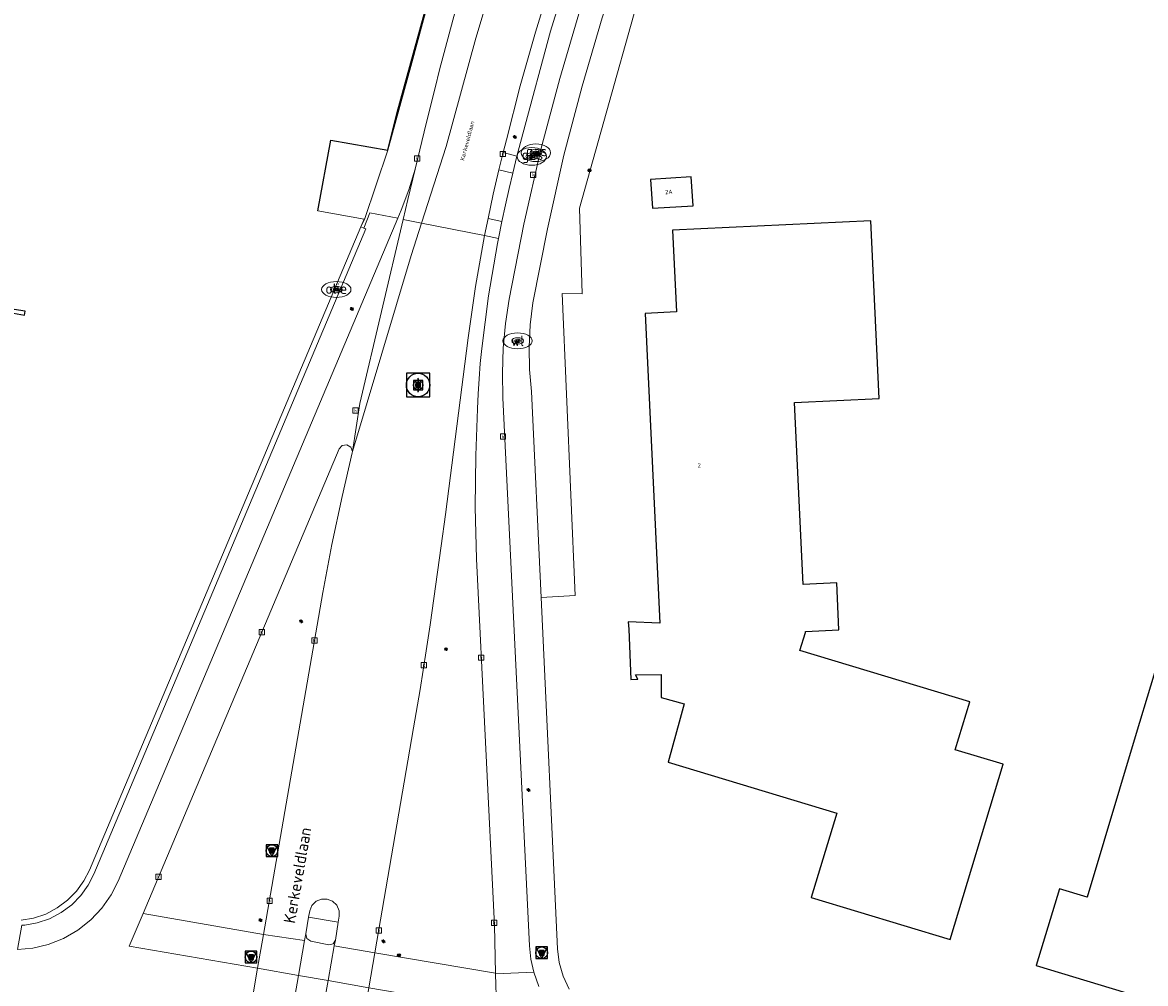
# Model space of a CAD drawing. Header units: metres. Extents: x 197147 to 199131, y 355511 to 356703.
# Tile 219 of 225: x 198740 to 198836, y 356042 to 356124. Entities that reach past the tile are written whole.
import ezdxf
from ezdxf.enums import TextEntityAlignment as Align

# ---------------------------------------------------------------- set-up
doc = ezdxf.new("R2010")
doc.units = ezdxf.units.M
for name, color, linetype, lineweight in [('B-WE-GR-BEPLANTING_CULTUUR_HEESTERS-G', 252, 'Continuous', 18), ('B-WE-KL-BRANDSTOF_PUT-S', 252, 'Continuous', 25), ('B-WE-KL-BRANDSTOF_PUT-S @ 0.05', 252, 'Continuous', 25), ('B-WE-KL-BRANDSTOF_PUT-S @ 0.1', 252, 'Continuous', 25), ('B-WE-KL-BRANDSTOF_PUT-S @ 0.2', 252, 'Continuous', 25), ('B-WE-KL-BRANDSTOF_PUT-S @ 0.5 (1)', 252, 'Continuous', 25), ('B-WE-KL-BRANDSTOF_PUT-S @ 0.5 (2)', 252, 'Continuous', 25), ('B-WE-KL-ET_LS_OV_LICHTMAST-S', 252, 'Continuous', 25), ('B-WE-KL-GAS_PUT-S', 252, 'Continuous', 25), ('B-WE-KL-GAS_PUT-S @ 0.05', 252, 'Continuous', 25), ('B-WE-KL-GAS_PUT-S @ 0.1', 252, 'Continuous', 25), ('B-WE-KL-GAS_PUT-S @ 0.2', 252, 'Continuous', 25), ('B-WE-KL-GAS_PUT-S @ 0.5 (1)', 252, 'Continuous', 25), ('B-WE-KL-GAS_PUT-S @ 0.5 (2)', 252, 'Continuous', 25), ('B-WE-KL-WATER_PUT-S', 252, 'Continuous', 25), ('B-WE-KL-WATER_PUT-S @ 0.05', 252, 'Continuous', 25), ('B-WE-KL-WATER_PUT-S @ 0.1', 252, 'Continuous', 25), ('B-WE-KL-WATER_PUT-S @ 0.2', 252, 'Continuous', 25), ('B-WE-KL-WATER_PUT-S @ 0.5 (1)', 252, 'Continuous', 25), ('B-WE-KL-WATER_PUT-S @ 0.5 (2)', 252, 'Continuous', 25), ('B-WE-OG-BEBOUWING_STRAATNAAM-T18', 252, 'Continuous', 18), ('B-WE-OG-TERREIN_ERF-G', 252, 'Continuous', 18), ('B-WE-RI-GWA_KOLK-S', 252, 'Continuous', 25), ('B-WE-RI-GWA_RIOOLPUT-S', 252, 'Continuous', 25), ('B-WE-RI-GWA_RIOOLPUT-S @ 0.05', 252, 'Continuous', 25), ('B-WE-RI-GWA_RIOOLPUT-S @ 0.1', 252, 'Continuous', 25), ('B-WE-RI-GWA_RIOOLPUT-S @ 0.2', 252, 'Continuous', 25), ('B-WE-RI-GWA_RIOOLPUT-S @ 0.5 (1)', 252, 'Continuous', 25), ('B-WE-RI-GWA_RIOOLPUT-S @ 0.5 (2)', 252, 'Continuous', 25), ('B-WE-VH-ONVERHARD-G', 252, 'Continuous', 18), ('B-WE-VH-VERHARDING_ASFALT-G', 252, 'Continuous', 18), ('B-WE-VH-VERHARDING_BETONSTRAATSTEEN-G', 252, 'Continuous', 18), ('B-WE-VH-VERHARDING_GESLOTEN-G', 253, 'Continuous', 18), ('B-WE-VH-VERHARDING_HALFVERHARDING_GRIND-G', 252, 'Continuous', 18), ('B-WE-VH-VERHARDING_OPEN-G', 252, 'Continuous', 18), ('B-WE-VH-VERHARDING_TEGEL-G', 252, 'Continuous', 18), ('X-XX-AL-ALGEMEEN-S', 7, 'Continuous', 25), ('X-XX-AL-ALGEMEEN-S @ 0.05', 7, 'Continuous', 25), ('X-XX-AL-ALGEMEEN-S @ 0.1', 7, 'Continuous', 25), ('X-XX-AL-ALGEMEEN-S @ 0.2', 7, 'Continuous', 25), ('X-XX-AL-ALGEMEEN-S @ 0.5 (1)', 7, 'Continuous', 25), ('X-XX-AL-ALGEMEEN-S @ 0.5 (2)', 7, 'Continuous', 25)]:
    doc.layers.add(name, color=color, linetype=linetype, lineweight=lineweight)
for name, color, linetype in [('B-WE-IE-MEUBILAIR_WEGMEUBILAIR-S', 252, 'Continuous'), ('B-WE-IE-MEUBILAIR_WEGMEUBILAIR-S @ 0.05', 252, 'Continuous'), ('B-WE-IE-MEUBILAIR_WEGMEUBILAIR-S @ 0.1', 252, 'Continuous'), ('B-WE-IE-MEUBILAIR_WEGMEUBILAIR-S @ 0.2', 252, 'Continuous'), ('B-WE-IE-MEUBILAIR_WEGMEUBILAIR-S @ 0.5 (1)', 252, 'Continuous'), ('B-WE-IE-MEUBILAIR_WEGMEUBILAIR-S @ 0.5 (2)', 252, 'Continuous'), ('B-WE-IE-TERREINAFSCHEIDING_KUNSTMATIG_HEKWERK-G', 252, 'IE-TERREINAFSCHEIDING-KUNSTMATIG'), ('B-WE-IE-TERREINAFSCHEIDING_KUNSTMATIG_MUUR-G', 252, 'IE-TERREINAFSCHEIDING-KUNSTMATIG-DICHT'), ('B-WE-OG-BEBOUWING-GV', 252, 'Continuous'), ('B-WE-OG-BEBOUWING_HUISNUMMER-T18', 252, 'Continuous'), ('B-WE-OG-BEBOUWING_STRAATNAAM-T35', 252, 'Continuous')]:
    doc.layers.add(name, color=color, linetype=linetype)
doc.styles.add('NLCS-ISO', font='NLCS-ISO.ttf')
doc.styles.add('NLCS-ISO-ANNOTATIEF-T18', font='NLCS-ISO.ttf', dxfattribs={"height": 1.8})
doc.styles.add('NLCS-ISO-M-T18', font='NLCS-ISO.ttf', dxfattribs={"height": 1.8})
doc.styles.add('NLCS-ISO-M200-T25', font='NLCS-ISO.ttf')
doc.linetypes.add('IE-TERREINAFSCHEIDING-KUNSTMATIG', pattern='A,4,[82,NLCS.SHX,S=0.75,R=90,X=0,Y=0],4,-2', length=10)
doc.linetypes.add('IE-TERREINAFSCHEIDING-KUNSTMATIG-DICHT', pattern='A,8,-1,[82,NLCS.SHX,S=0.75,R=90,X=0,Y=0],-1', length=10)

# ---------------------------------------------------------------- blocks, each defined once
blk = doc.blocks.new('SIE-WEG_AFVALBAK_TYPE_01')
for radius in [0.25, 0.156]:
    blk.add_circle((0, 0), radius)
blk = doc.blocks.new('*U828')
at = {"layer": 'X-XX-AL-ALGEMEEN-S @ 0.05', "xscale": 0.05, "yscale": 0.05, "zscale": 0.05}
blk.add_blockref('SIE-WEG_AFVALBAK_TYPE_01', (198772.383, 356044.53), dxfattribs=at)
at = {"layer": 'X-XX-AL-ALGEMEEN-S @ 0.1', "xscale": 0.1, "yscale": 0.1, "zscale": 0.1}
blk.add_blockref('SIE-WEG_AFVALBAK_TYPE_01', (198772.383, 356044.53), dxfattribs=at)
at = {"layer": 'X-XX-AL-ALGEMEEN-S @ 0.2', "xscale": 0.2, "yscale": 0.2, "zscale": 0.2}
blk.add_blockref('SIE-WEG_AFVALBAK_TYPE_01', (198772.383, 356044.53), dxfattribs=at)
at = {"layer": 'X-XX-AL-ALGEMEEN-S @ 0.5 (1)', "xscale": 0.5, "yscale": 0.5, "zscale": 0.5}
blk.add_blockref('SIE-WEG_AFVALBAK_TYPE_01', (198772.383, 356044.53), dxfattribs=at)
at = {"layer": 'X-XX-AL-ALGEMEEN-S @ 0.5 (2)', "xscale": 0.5, "yscale": 0.5, "zscale": 0.5}
blk.add_blockref('SIE-WEG_AFVALBAK_TYPE_01', (198772.383, 356044.53), dxfattribs=at)
blk = doc.blocks.new('*U830')
at = {"layer": 'X-XX-AL-ALGEMEEN-S @ 0.05', "xscale": 0.05, "yscale": 0.05, "zscale": 0.05}
blk.add_blockref('SIE-WEG_AFVALBAK_TYPE_01', (198788.63, 356111.428), dxfattribs=at)
at = {"layer": 'X-XX-AL-ALGEMEEN-S @ 0.1', "xscale": 0.1, "yscale": 0.1, "zscale": 0.1}
blk.add_blockref('SIE-WEG_AFVALBAK_TYPE_01', (198788.63, 356111.428), dxfattribs=at)
at = {"layer": 'X-XX-AL-ALGEMEEN-S @ 0.2', "xscale": 0.2, "yscale": 0.2, "zscale": 0.2}
blk.add_blockref('SIE-WEG_AFVALBAK_TYPE_01', (198788.63, 356111.428), dxfattribs=at)
at = {"layer": 'X-XX-AL-ALGEMEEN-S @ 0.5 (1)', "xscale": 0.5, "yscale": 0.5, "zscale": 0.5}
blk.add_blockref('SIE-WEG_AFVALBAK_TYPE_01', (198788.63, 356111.428), dxfattribs=at)
at = {"layer": 'X-XX-AL-ALGEMEEN-S @ 0.5 (2)', "xscale": 0.5, "yscale": 0.5, "zscale": 0.5}
blk.add_blockref('SIE-WEG_AFVALBAK_TYPE_01', (198788.63, 356111.428), dxfattribs=at)
blk = doc.blocks.new('B-SIE-WEG_VERKEERSBORD_PAAL-SO')
blk.add_lwpolyline([(-1, -1), (1, -1), (1, 1), (-1, 1)], close=True)
at = {"flags": 128}
blk.add_lwpolyline([(-1, 1), (0, -1), (1, 1)], close=True, dxfattribs=at)
for radius in [1, 0.171]:
    blk.add_circle((0, 0), radius)
at = {"style": 'NLCS-ISO'}
blk.add_attdef('bordgegevens', text='', height=1.8, dxfattribs=at).set_placement((2.21, 3.21), align=Align.TOP_LEFT)
blk = doc.blocks.new('*U976')
at = {"layer": 'B-WE-IE-MEUBILAIR_WEGMEUBILAIR-S @ 0.05', "xscale": 0.05, "yscale": 0.05, "zscale": 0.05}
blk.add_blockref('B-SIE-WEG_VERKEERSBORD_PAAL-SO', (198784.56, 356044.745), dxfattribs=at)
at = {"layer": 'B-WE-IE-MEUBILAIR_WEGMEUBILAIR-S @ 0.1', "xscale": 0.1, "yscale": 0.1, "zscale": 0.1}
blk.add_blockref('B-SIE-WEG_VERKEERSBORD_PAAL-SO', (198784.56, 356044.745), dxfattribs=at)
at = {"layer": 'B-WE-IE-MEUBILAIR_WEGMEUBILAIR-S @ 0.2', "xscale": 0.2, "yscale": 0.2, "zscale": 0.2}
blk.add_blockref('B-SIE-WEG_VERKEERSBORD_PAAL-SO', (198784.56, 356044.745), dxfattribs=at)
at = {"layer": 'B-WE-IE-MEUBILAIR_WEGMEUBILAIR-S @ 0.5 (1)', "xscale": 0.5, "yscale": 0.5, "zscale": 0.5}
blk.add_blockref('B-SIE-WEG_VERKEERSBORD_PAAL-SO', (198784.56, 356044.745), dxfattribs=at)
at = {"layer": 'B-WE-IE-MEUBILAIR_WEGMEUBILAIR-S @ 0.5 (2)', "xscale": 0.5, "yscale": 0.5, "zscale": 0.5}
blk.add_blockref('B-SIE-WEG_VERKEERSBORD_PAAL-SO', (198784.56, 356044.745), dxfattribs=at)
blk = doc.blocks.new('B-SIE-WEG_LICHTMAST-SO')
at = {"ltscale": 0.1}
for p, q in [((-0.33, 0.19), (-0.67, 0.39)), ((0, 0.39), (0, 0.77)), ((0.33, 0.19), (0.67, 0.39)), ((-0.33, -0.19), (-0.67, -0.39)), ((0, -0.39), (0, -0.77)), ((0.33, -0.19), (0.67, -0.39))]:
    blk.add_line(p, q, dxfattribs=at)
at = {"flags": 128}
for points in [[(-0.35, 0.15), (0.35, 0.15)], [(-0.35, -0.15), (0.35, -0.15)]]:
    blk.add_lwpolyline(points, dxfattribs=at)
at = {"ltscale": 0.1}
blk.add_circle((0, 0), 0.386, dxfattribs=at)
at = {"style": 'NLCS-ISO'}
blk.add_attdef('TYPE', text='', height=0.549, dxfattribs=at).set_placement((0, 0.77), align=Align.BOTTOM_CENTER)
blk = doc.blocks.new('*U1001')
at = {"layer": 'B-WE-IE-MEUBILAIR_WEGMEUBILAIR-S @ 0.05', "xscale": 0.05, "yscale": 0.05, "zscale": 0.05}
blk.add_blockref('B-SIE-WEG_VERKEERSBORD_PAAL-SO', (198761.555, 356053.45), dxfattribs=at)
at = {"layer": 'B-WE-IE-MEUBILAIR_WEGMEUBILAIR-S @ 0.1', "xscale": 0.1, "yscale": 0.1, "zscale": 0.1}
blk.add_blockref('B-SIE-WEG_VERKEERSBORD_PAAL-SO', (198761.555, 356053.45), dxfattribs=at)
at = {"layer": 'B-WE-IE-MEUBILAIR_WEGMEUBILAIR-S @ 0.2', "xscale": 0.2, "yscale": 0.2, "zscale": 0.2}
blk.add_blockref('B-SIE-WEG_VERKEERSBORD_PAAL-SO', (198761.555, 356053.45), dxfattribs=at)
at = {"layer": 'B-WE-IE-MEUBILAIR_WEGMEUBILAIR-S @ 0.5 (1)', "xscale": 0.5, "yscale": 0.5, "zscale": 0.5}
blk.add_blockref('B-SIE-WEG_VERKEERSBORD_PAAL-SO', (198761.555, 356053.45), dxfattribs=at)
at = {"layer": 'B-WE-IE-MEUBILAIR_WEGMEUBILAIR-S @ 0.5 (2)', "xscale": 0.5, "yscale": 0.5, "zscale": 0.5}
blk.add_blockref('B-SIE-WEG_VERKEERSBORD_PAAL-SO', (198761.555, 356053.45), dxfattribs=at)
blk = doc.blocks.new('*U1015')
at = {"layer": 'B-WE-IE-MEUBILAIR_WEGMEUBILAIR-S @ 0.05', "xscale": 0.05, "yscale": 0.05, "zscale": 0.05}
blk.add_blockref('B-SIE-WEG_VERKEERSBORD_PAAL-SO', (198759.783, 356044.382), dxfattribs=at)
at = {"layer": 'B-WE-IE-MEUBILAIR_WEGMEUBILAIR-S @ 0.1', "xscale": 0.1, "yscale": 0.1, "zscale": 0.1}
blk.add_blockref('B-SIE-WEG_VERKEERSBORD_PAAL-SO', (198759.783, 356044.382), dxfattribs=at)
at = {"layer": 'B-WE-IE-MEUBILAIR_WEGMEUBILAIR-S @ 0.2', "xscale": 0.2, "yscale": 0.2, "zscale": 0.2}
blk.add_blockref('B-SIE-WEG_VERKEERSBORD_PAAL-SO', (198759.783, 356044.382), dxfattribs=at)
at = {"layer": 'B-WE-IE-MEUBILAIR_WEGMEUBILAIR-S @ 0.5 (1)', "xscale": 0.5, "yscale": 0.5, "zscale": 0.5}
blk.add_blockref('B-SIE-WEG_VERKEERSBORD_PAAL-SO', (198759.783, 356044.382), dxfattribs=at)
at = {"layer": 'B-WE-IE-MEUBILAIR_WEGMEUBILAIR-S @ 0.5 (2)', "xscale": 0.5, "yscale": 0.5, "zscale": 0.5}
blk.add_blockref('B-SIE-WEG_VERKEERSBORD_PAAL-SO', (198759.783, 356044.382), dxfattribs=at)
blk = doc.blocks.new('SKL-GAS_PUT-SO')
at = {"color": 0, "linetype": 'ByBlock', "lineweight": 18}
blk.add_ellipse((0, 0), major_axis=(2.5, 0), ratio=0.601255, dxfattribs=at)
at = {"color": 0, "linetype": 'ByBlock', "lineweight": 18, "style": 'NLCS-ISO'}
blk.add_text('gas', height=1.8, dxfattribs=at).set_placement((0.12, 0.3), align=Align.MIDDLE_CENTER)
blk = doc.blocks.new('*U1208')
at = {"layer": 'B-WE-KL-GAS_PUT-S @ 0.05', "xscale": 0.05, "yscale": 0.05, "zscale": 0.05}
blk.add_blockref('SKL-GAS_PUT-SO', (198783.715, 356112.617), dxfattribs=at)
at = {"layer": 'B-WE-KL-GAS_PUT-S @ 0.1', "xscale": 0.1, "yscale": 0.1, "zscale": 0.1}
blk.add_blockref('SKL-GAS_PUT-SO', (198783.715, 356112.617), dxfattribs=at)
at = {"layer": 'B-WE-KL-GAS_PUT-S @ 0.2', "xscale": 0.2, "yscale": 0.2, "zscale": 0.2}
blk.add_blockref('SKL-GAS_PUT-SO', (198783.715, 356112.617), dxfattribs=at)
at = {"layer": 'B-WE-KL-GAS_PUT-S @ 0.5 (1)', "xscale": 0.5, "yscale": 0.5, "zscale": 0.5}
blk.add_blockref('SKL-GAS_PUT-SO', (198783.715, 356112.617), dxfattribs=at)
at = {"layer": 'B-WE-KL-GAS_PUT-S @ 0.5 (2)', "xscale": 0.5, "yscale": 0.5, "zscale": 0.5}
blk.add_blockref('SKL-GAS_PUT-SO', (198783.715, 356112.617), dxfattribs=at)
blk = doc.blocks.new('SKL-WATERLEIDINGPUT-SO')
at = {"color": 0, "linetype": 'ByBlock', "lineweight": 18}
blk.add_ellipse((0, 0), major_axis=(2.5, 0), ratio=0.54, dxfattribs=at)
at = {"color": 0, "linetype": 'ByBlock', "lineweight": 18, "style": 'NLCS-ISO'}
blk.add_text('wl', height=1.8, dxfattribs=at).set_placement((0, 0), align=Align.MIDDLE_CENTER)
blk = doc.blocks.new('*U1211')
at = {"layer": 'B-WE-KL-WATER_PUT-S @ 0.05', "xscale": 0.05, "yscale": 0.05, "zscale": 0.05}
blk.add_blockref('SKL-WATERLEIDINGPUT-SO', (198782.505, 356096.893), dxfattribs=at)
at = {"layer": 'B-WE-KL-WATER_PUT-S @ 0.1', "xscale": 0.1, "yscale": 0.1, "zscale": 0.1}
blk.add_blockref('SKL-WATERLEIDINGPUT-SO', (198782.505, 356096.893), dxfattribs=at)
at = {"layer": 'B-WE-KL-WATER_PUT-S @ 0.2', "xscale": 0.2, "yscale": 0.2, "zscale": 0.2}
blk.add_blockref('SKL-WATERLEIDINGPUT-SO', (198782.505, 356096.893), dxfattribs=at)
at = {"layer": 'B-WE-KL-WATER_PUT-S @ 0.5 (1)', "xscale": 0.5, "yscale": 0.5, "zscale": 0.5}
blk.add_blockref('SKL-WATERLEIDINGPUT-SO', (198782.505, 356096.893), dxfattribs=at)
at = {"layer": 'B-WE-KL-WATER_PUT-S @ 0.5 (2)', "xscale": 0.5, "yscale": 0.5, "zscale": 0.5}
blk.add_blockref('SKL-WATERLEIDINGPUT-SO', (198782.505, 356096.893), dxfattribs=at)
blk = doc.blocks.new('BGT-KOLK-SO')
at = {"color": 0, "linetype": 'ByBlock', "lineweight": 18}
blk.add_lwpolyline([(-0.045, -0.045), (0.045, -0.045), (0.045, 0.045), (-0.045, 0.045)], close=True, dxfattribs=at)
at = {"color": 0, "linetype": 'ByBlock', "lineweight": 18, "style": 'NLCS-ISO-M-T18'}
blk.add_text('k', height=0.06, dxfattribs=at).set_placement((0, 0), align=Align.MIDDLE_CENTER)
blk = doc.blocks.new('SKL-BENZINEPUT_OLIEPUT-SO')
at = {"color": 0, "linetype": 'ByBlock', "lineweight": 18}
blk.add_ellipse((0, 0), major_axis=(2.5, 0), ratio=0.54, dxfattribs=at)
at = {"color": 0, "linetype": 'ByBlock', "lineweight": 18, "style": 'NLCS-ISO'}
blk.add_text('olie', height=1.8, dxfattribs=at).set_placement((0, 0.16), align=Align.MIDDLE_CENTER)
blk = doc.blocks.new('*U1212')
at = {"layer": 'B-WE-KL-BRANDSTOF_PUT-S @ 0.05', "xscale": 0.05, "yscale": 0.05, "zscale": 0.05}
blk.add_blockref('SKL-BENZINEPUT_OLIEPUT-SO', (198767.048, 356101.271), dxfattribs=at)
at = {"layer": 'B-WE-KL-BRANDSTOF_PUT-S @ 0.1', "xscale": 0.1, "yscale": 0.1, "zscale": 0.1}
blk.add_blockref('SKL-BENZINEPUT_OLIEPUT-SO', (198767.048, 356101.271), dxfattribs=at)
at = {"layer": 'B-WE-KL-BRANDSTOF_PUT-S @ 0.2', "xscale": 0.2, "yscale": 0.2, "zscale": 0.2}
blk.add_blockref('SKL-BENZINEPUT_OLIEPUT-SO', (198767.048, 356101.271), dxfattribs=at)
at = {"layer": 'B-WE-KL-BRANDSTOF_PUT-S @ 0.5 (1)', "xscale": 0.5, "yscale": 0.5, "zscale": 0.5}
blk.add_blockref('SKL-BENZINEPUT_OLIEPUT-SO', (198767.048, 356101.271), dxfattribs=at)
at = {"layer": 'B-WE-KL-BRANDSTOF_PUT-S @ 0.5 (2)', "xscale": 0.5, "yscale": 0.5, "zscale": 0.5}
blk.add_blockref('SKL-BENZINEPUT_OLIEPUT-SO', (198767.048, 356101.271), dxfattribs=at)
blk = doc.blocks.new('*U1220')
at = {"layer": 'B-WE-KL-GAS_PUT-S @ 0.05', "xscale": 0.05, "yscale": 0.05, "zscale": 0.05}
blk.add_blockref('SKL-GAS_PUT-SO', (198784.064, 356112.928), dxfattribs=at)
at = {"layer": 'B-WE-KL-GAS_PUT-S @ 0.1', "xscale": 0.1, "yscale": 0.1, "zscale": 0.1}
blk.add_blockref('SKL-GAS_PUT-SO', (198784.064, 356112.928), dxfattribs=at)
at = {"layer": 'B-WE-KL-GAS_PUT-S @ 0.2', "xscale": 0.2, "yscale": 0.2, "zscale": 0.2}
blk.add_blockref('SKL-GAS_PUT-SO', (198784.064, 356112.928), dxfattribs=at)
at = {"layer": 'B-WE-KL-GAS_PUT-S @ 0.5 (1)', "xscale": 0.5, "yscale": 0.5, "zscale": 0.5}
blk.add_blockref('SKL-GAS_PUT-SO', (198784.064, 356112.928), dxfattribs=at)
at = {"layer": 'B-WE-KL-GAS_PUT-S @ 0.5 (2)', "xscale": 0.5, "yscale": 0.5, "zscale": 0.5}
blk.add_blockref('SKL-GAS_PUT-SO', (198784.064, 356112.928), dxfattribs=at)
blk = doc.blocks.new('SRI-PUT_INSPECTIE-SO')
at = {"lineweight": -3, "flags": 128}
blk.add_lwpolyline([(-2, -2), (2, -2), (2, 2), (-2, 2)], close=True, dxfattribs=at)
at = {"lineweight": -3, "ltscale": 1.5}
blk.add_circle((0, 0), 2, dxfattribs=at)
at = {"ltscale": 0.1, "style": 'NLCS-ISO'}
blk.add_text('I', height=2.5, dxfattribs=at).set_placement((0, -0.01), align=Align.MIDDLE_CENTER)
blk = doc.blocks.new('*U1231')
at = {"layer": 'B-WE-RI-GWA_RIOOLPUT-S @ 0.05', "xscale": 0.05, "yscale": 0.05, "zscale": 0.05}
blk.add_blockref('SRI-PUT_INSPECTIE-SO', (198774.019, 356093.13), dxfattribs=at)
at = {"layer": 'B-WE-RI-GWA_RIOOLPUT-S @ 0.1', "xscale": 0.1, "yscale": 0.1, "zscale": 0.1}
blk.add_blockref('SRI-PUT_INSPECTIE-SO', (198774.019, 356093.13), dxfattribs=at)
at = {"layer": 'B-WE-RI-GWA_RIOOLPUT-S @ 0.2', "xscale": 0.2, "yscale": 0.2, "zscale": 0.2}
blk.add_blockref('SRI-PUT_INSPECTIE-SO', (198774.019, 356093.13), dxfattribs=at)
at = {"layer": 'B-WE-RI-GWA_RIOOLPUT-S @ 0.5 (1)', "xscale": 0.5, "yscale": 0.5, "zscale": 0.5}
blk.add_blockref('SRI-PUT_INSPECTIE-SO', (198774.019, 356093.13), dxfattribs=at)
at = {"layer": 'B-WE-RI-GWA_RIOOLPUT-S @ 0.5 (2)', "xscale": 0.5, "yscale": 0.5, "zscale": 0.5}
blk.add_blockref('SRI-PUT_INSPECTIE-SO', (198774.019, 356093.13), dxfattribs=at)

msp = doc.modelspace()

# ---------------------------------------------------------------- linework, layer by layer
at = {"layer": 'B-WE-GR-BEPLANTING_CULTUUR_HEESTERS-G', "ltscale": 0.2, "flags": 128}
for points in [[(198781.275, 356112.936), (198782.451, 356112.637), (198782.954, 356114.549), (198785.301, 356123.289), (198787.978, 356131.933), (198786.927, 356132.271), (198785.423, 356127.758), (198784.025, 356123.209), (198782.735, 356118.628), (198781.555, 356114.019), (198781.275, 356112.936)], [(198780.881, 356105.61), (198779.683, 356105.862), (198778.907, 356101.52), (198778.276, 356097.155), (198776.352, 356082.084), (198775.993, 356079.413), (198775.369, 356074.937), (198775.046, 356072.701), (198774.71, 356070.466), (198774.189, 356067.188), (198773.639, 356063.914), (198770.341, 356044.738), (198780.607, 356043.009), (198780.52, 356047.055), (198778.991, 356078.32), (198778.872, 356082.725), (198778.946, 356087.131), (198779.098, 356091.096), (198779.155, 356092.385), (198779.228, 356093.673), (198779.324, 356094.959), (198779.449, 356096.243), (198780.036, 356100.728), (198780.8, 356105.187), (198780.881, 356105.61)], [(198760.84, 356046.306), (198765.904, 356075.451), (198766.675, 356079.554), (198767.555, 356083.634), (198768.408, 356087.345), (198768.42, 356087.457), (198768.291, 356087.832), (198767.954, 356088.04), (198767.561, 356087.986), (198767.292, 356087.694), (198750.575, 356048.088), (198760.84, 356046.306)]]:
    msp.add_lwpolyline(points, close=True, dxfattribs=at)
at = {"layer": 'B-WE-IE-TERREINAFSCHEIDING_KUNSTMATIG_HEKWERK-G', "ltscale": 0.2, "flags": 128}
for points in [[(198772.23, 356116.36), (198774.797, 356125.637), (198775.402, 356127.693), (198776.036, 356129.742), (198776.695, 356131.783), (198777.374, 356133.817), (198778.221, 356136.275), (198779.092, 356138.724), (198779.991, 356141.164), (198780.925, 356143.589), (198781.942, 356146.127), (198782.99, 356148.651), (198784.071, 356151.162), (198785.183, 356153.66), (198786.198, 356155.861), (198787.239, 356158.05), (198788.309, 356160.224), (198789.409, 356162.385), (198790.733, 356164.904), (198792.092, 356167.404), (198793.355, 356169.659)], [(198771.434, 356113.15), (198772.23, 356116.36)], [(198765.484, 356107.987), (198766.58, 356114.001), (198771.434, 356113.15)]]:
    msp.add_lwpolyline(points, dxfattribs=at)
at = {"layer": 'B-WE-IE-TERREINAFSCHEIDING_KUNSTMATIG_MUUR-G', "ltscale": 0.2, "flags": 128}
msp.add_lwpolyline([(198739.521, 356099.252), (198740.477, 356099.093), (198740.521, 356099.414), (198739.578, 356099.574), (198738.301, 356099.79), (198738.403, 356099.655), (198738.982, 356099.544), (198738.948, 356099.348), (198739.521, 356099.252)], close=True, dxfattribs=at)
at = {"layer": 'B-WE-OG-BEBOUWING-GV', "ltscale": 0.2, "flags": 128}
for points in [[(198797.305, 356110.878), (198793.838, 356110.66), (198793.993, 356108.193), (198797.46, 356108.411), (198797.305, 356110.878)], [(198796.354, 356064.712), (198795.344, 356060.976), (198809.704, 356056.655), (198807.531, 356049.455), (198819.378, 356045.882), (198823.885, 356060.823), (198819.816, 356062.054), (198821.046, 356066.118), (198806.574, 356070.498), (198807.039, 356072.035), (198807.034, 356072.135), (198809.901, 356072.272), (198809.71, 356076.267), (198806.843, 356076.13), (198806.102, 356091.642), (198813.328, 356091.988), (198812.616, 356107.114), (198795.707, 356106.32), (198796.049, 356099.368), (198793.371, 356099.242), (198794.616, 356072.828), (198791.943, 356072.953), (198791.972, 356072.317), (198792.17, 356068.04), (198792.757, 356068.058), (198792.563, 356068.425), (198794.736, 356068.455), (198794.751, 356066.862), (198794.755, 356066.492), (198796.694, 356065.967), (198796.354, 356064.712)], [(198835.249, 356063.436), (198831.055, 356049.494), (198828.706, 356050.183), (198826.719, 356043.662), (198840.889, 356039.36), (198843.225, 356038.717), (198845.595, 356038.211), (198848.535, 356037.775), (198851.497, 356037.52), (198854.453, 356037.444), (198857.437, 356037.55), (198857.426, 356037.803), (198857.423, 356037.868), (198857.19, 356037.918), (198858.62, 356042.474), (198862.339, 356041.31), (198862.601, 356042.177), (198872.487, 356074.871), (198841.507, 356084.239), (198836.46, 356067.462), (198835.249, 356063.436)]]:
    msp.add_lwpolyline(points, close=True, dxfattribs=at)
at = {"layer": 'B-WE-OG-TERREIN_ERF-G', "ltscale": 0.2, "flags": 128}
for points in [[(198794.902, 356133.625), (198787.793, 356108.201), (198788.007, 356100.918), (198786.295, 356100.922), (198787.397, 356075.202), (198784.506, 356075.03), (198785.909, 356045.07), (198786.049, 356043.915), (198786.374, 356042.754), (198786.888, 356041.629)], [(198740.192, 356047.509), (198741.243, 356047.694), (198742.279, 356048.045), (198743.259, 356048.56), (198744.147, 356049.221), (198744.912, 356050.003), (198745.534, 356050.871), (198746.003, 356051.789), (198769.14, 356106.615), (198769.415, 356107.267), (198765.484, 356107.987), (198766.58, 356114.001), (198771.434, 356113.15), (198773.492, 356120.578), (198774.845, 356125.623)], [(198739.578, 356099.574), (198740.521, 356099.414), (198740.477, 356099.093), (198739.521, 356099.252)]]:
    msp.add_lwpolyline(points, dxfattribs=at)
for points in [[(198797.305, 356110.878), (198797.46, 356108.411), (198793.993, 356108.193), (198793.838, 356110.66), (198797.305, 356110.878)], [(198791.972, 356072.317), (198791.943, 356072.953), (198794.616, 356072.828), (198793.371, 356099.242), (198796.049, 356099.368), (198795.707, 356106.32), (198812.616, 356107.114), (198813.328, 356091.988), (198806.102, 356091.642), (198806.843, 356076.13), (198809.71, 356076.267), (198809.901, 356072.272), (198807.034, 356072.135), (198807.039, 356072.035), (198806.574, 356070.498), (198821.046, 356066.118), (198819.816, 356062.054), (198823.885, 356060.823), (198819.378, 356045.882), (198807.531, 356049.455), (198809.704, 356056.655), (198795.344, 356060.976), (198796.354, 356064.712), (198796.694, 356065.967), (198794.755, 356066.492), (198794.751, 356066.862), (198794.736, 356068.455), (198792.563, 356068.425), (198792.757, 356068.058), (198792.17, 356068.04), (198791.972, 356072.317)], [(198857.437, 356037.55), (198854.453, 356037.444), (198851.497, 356037.52), (198848.535, 356037.775), (198845.595, 356038.211), (198843.225, 356038.717), (198840.889, 356039.36), (198826.719, 356043.662), (198828.706, 356050.183), (198831.055, 356049.494), (198835.249, 356063.436), (198836.46, 356067.462), (198841.507, 356084.239), (198872.487, 356074.871), (198862.601, 356042.177), (198862.339, 356041.31), (198858.62, 356042.474), (198857.19, 356037.918), (198857.423, 356037.868), (198857.426, 356037.803), (198857.437, 356037.55)]]:
    msp.add_lwpolyline(points, close=True, dxfattribs=at)
at = {"layer": 'B-WE-VH-ONVERHARD-G', "ltscale": 0.2, "flags": 128}
msp.add_lwpolyline([(198740.226, 356047.096), (198740.498, 356047.103), (198741.561, 356047.29), (198742.608, 356047.646), (198743.599, 356048.166), (198744.497, 356048.835), (198745.27, 356049.626), (198745.898, 356050.504), (198746.372, 356051.432), (198769.579, 356106.436), (198769.393, 356106.512), (198769.14, 356106.615), (198746.003, 356051.789), (198745.534, 356050.871), (198744.912, 356050.003), (198744.147, 356049.221), (198743.259, 356048.56), (198742.279, 356048.045), (198741.243, 356047.694), (198740.192, 356047.509)], dxfattribs=at)
at = {"layer": 'B-WE-VH-VERHARDING_ASFALT-G', "ltscale": 0.2, "flags": 128}
for points in [[(198777.17, 356124.957), (198775.838, 356119.991), (198775.482, 356118.473), (198774.747, 356115.548), (198773.768, 356111.54), (198773.149, 356108.935), (198772.753, 356107.249), (198774.323, 356106.935), (198774.323, 356106.935), (198776.413, 356113.463), (198778.951, 356122.705), (198781.712, 356131.86)], [(198781.712, 356131.86), (198778.951, 356122.705), (198776.413, 356113.463), (198774.323, 356106.935), (198774.323, 356106.935), (198779.683, 356105.862), (198779.981, 356107.332), (198780.429, 356109.403), (198780.911, 356111.467), (198781.275, 356112.936), (198781.555, 356114.019), (198782.735, 356118.628), (198784.025, 356123.209), (198785.423, 356127.758)], [(198784.307, 356041.86), (198783.882, 356043.094), (198780.608, 356042.943), (198780.704, 356040.165)]]:
    msp.add_lwpolyline(points, dxfattribs=at)
for points in [[(198764.345, 356045.802), (198764.439, 356046.348), (198764.683, 356047.769), (198764.778, 356048.325), (198764.96, 356048.764), (198765.32, 356049.128), (198765.795, 356049.322), (198766.269, 356049.323), (198766.712, 356049.15), (198767.084, 356048.798), (198767.288, 356048.328), (198767.299, 356047.853), (198767.215, 356047.343), (198766.966, 356045.83), (198766.878, 356045.336), (198770.341, 356044.738), (198773.639, 356063.914), (198774.189, 356067.188), (198774.71, 356070.466), (198775.046, 356072.701), (198775.369, 356074.937), (198775.993, 356079.413), (198776.352, 356082.084), (198778.276, 356097.155), (198778.907, 356101.52), (198779.683, 356105.862), (198774.323, 356106.935), (198773.441, 356104.182), (198768.42, 356087.457), (198768.408, 356087.345), (198767.555, 356083.634), (198766.675, 356079.554), (198765.904, 356075.451), (198760.84, 356046.306), (198764.345, 356045.802)], [(198764.683, 356047.769), (198764.439, 356046.348), (198764.532, 356045.95), (198764.874, 356045.726), (198766.403, 356045.418), (198766.769, 356045.509), (198766.966, 356045.83), (198767.215, 356047.343), (198764.683, 356047.769)], [(198760.34, 356043.426), (198763.832, 356042.814), (198764.345, 356045.802), (198760.84, 356046.306), (198760.34, 356043.426)], [(198763.832, 356042.814), (198766.353, 356042.372), (198766.878, 356045.336), (198766.966, 356045.83), (198766.769, 356045.509), (198766.403, 356045.418), (198764.874, 356045.726), (198764.532, 356045.95), (198764.439, 356046.348), (198764.345, 356045.802), (198763.832, 356042.814)], [(198770.341, 356044.738), (198766.878, 356045.336), (198766.353, 356042.372), (198769.829, 356041.763), (198770.341, 356044.738)], [(198759.842, 356040.56), (198763.328, 356039.873), (198763.832, 356042.814), (198760.34, 356043.426), (198759.842, 356040.56)], [(198763.832, 356042.814), (198763.328, 356039.873), (198763.24, 356039.362), (198763.456, 356039.689), (198763.839, 356039.772), (198765.346, 356039.507), (198765.661, 356039.293), (198765.741, 356038.92), (198765.828, 356039.412), (198766.353, 356042.372), (198763.832, 356042.814)], [(198769.304, 356038.728), (198769.829, 356041.763), (198766.353, 356042.372), (198765.828, 356039.412), (198769.304, 356038.728)]]:
    msp.add_lwpolyline(points, close=True, dxfattribs=at)
at = {"layer": 'B-WE-VH-VERHARDING_BETONSTRAATSTEEN-G', "ltscale": 0.2, "flags": 128}
msp.add_lwpolyline([(198764.683, 356047.769), (198767.215, 356047.343), (198767.299, 356047.853), (198767.288, 356048.328), (198767.084, 356048.798), (198766.712, 356049.15), (198766.269, 356049.323), (198765.795, 356049.322), (198765.32, 356049.128), (198764.96, 356048.764), (198764.778, 356048.325), (198764.683, 356047.769)], close=True, dxfattribs=at)
at = {"layer": 'B-WE-VH-VERHARDING_GESLOTEN-G', "ltscale": 0.2, "flags": 128}
msp.add_lwpolyline([(198768.42, 356087.457), (198773.441, 356104.182), (198774.323, 356106.935), (198772.753, 356107.249), (198769.067, 356091.566), (198768.42, 356087.457)], close=True, dxfattribs=at)
at = {"layer": 'B-WE-VH-VERHARDING_HALFVERHARDING_GRIND-G', "ltscale": 0.2, "flags": 128}
msp.add_lwpolyline([(198786.452, 356112.727), (198785.044, 356106.447), (198783.798, 356100.133), (198783.587, 356098.251), (198783.497, 356096.356), (198783.53, 356094.458), (198783.685, 356092.571), (198784.506, 356075.03), (198787.397, 356075.202), (198786.295, 356100.922), (198788.007, 356100.918), (198787.793, 356108.201), (198794.902, 356133.625), (198792.634, 356133.003), (198791.623, 356130.212), (198789.723, 356124.43), (198787.999, 356118.599), (198786.452, 356112.727)], close=True, dxfattribs=at)
at = {"layer": 'B-WE-VH-VERHARDING_OPEN-G', "ltscale": 0.2, "flags": 128}
for points in [[(198769.14, 356106.615), (198769.466, 356107.231), (198771.434, 356113.15), (198766.58, 356114.001), (198765.484, 356107.987), (198769.415, 356107.267), (198769.14, 356106.615)], [(198782.451, 356112.637), (198781.275, 356112.936), (198780.911, 356111.467), (198782.092, 356111.187), (198782.451, 356112.637)], [(198782.092, 356111.187), (198780.911, 356111.467), (198780.429, 356109.403), (198779.981, 356107.332), (198781.17, 356107.059), (198781.47, 356108.476), (198781.786, 356109.889), (198782.092, 356111.187)], [(198779.981, 356107.332), (198779.683, 356105.862), (198780.881, 356105.61), (198781.17, 356107.059), (198779.981, 356107.332)]]:
    msp.add_lwpolyline(points, close=True, dxfattribs=at)
at = {"layer": 'B-WE-VH-VERHARDING_TEGEL-G', "ltscale": 0.2, "flags": 128}
for points in [[(198787.978, 356131.933), (198785.301, 356123.289), (198782.954, 356114.549), (198782.451, 356112.637), (198782.092, 356111.187), (198781.786, 356109.889), (198781.47, 356108.476), (198781.17, 356107.059), (198780.881, 356105.61), (198780.8, 356105.187), (198780.036, 356100.728), (198779.449, 356096.243), (198779.324, 356094.959), (198779.228, 356093.673), (198779.155, 356092.385), (198779.098, 356091.096), (198778.946, 356087.131), (198778.872, 356082.725), (198778.991, 356078.32), (198780.52, 356047.055), (198780.607, 356043.009), (198780.607, 356043.009), (198780.608, 356042.943), (198783.882, 356043.094), (198783.626, 356044.202), (198783.504, 356045.332), (198781.251, 356092.041), (198781.21, 356094.152), (198781.284, 356096.264), (198781.474, 356098.37), (198781.778, 356100.459), (198783.035, 356106.854), (198784.495, 356113.206), (198786.092, 356119.257), (198787.875, 356125.264)], [(198774.845, 356125.623), (198773.492, 356120.578), (198771.434, 356113.15), (198769.466, 356107.231), (198769.14, 356106.615), (198769.393, 356106.512), (198769.898, 356107.821), (198772.281, 356107.344), (198772.574, 356108.039), (198773.233, 356109.768), (198773.768, 356111.54), (198774.747, 356115.548), (198775.482, 356118.473), (198775.838, 356119.991), (198777.17, 356124.957)], [(198787.875, 356125.264), (198786.092, 356119.257), (198784.495, 356113.206), (198783.035, 356106.854), (198781.778, 356100.459), (198781.474, 356098.37), (198781.284, 356096.264), (198781.21, 356094.152), (198781.251, 356092.041), (198783.504, 356045.332), (198783.626, 356044.202), (198783.882, 356043.094), (198784.307, 356041.86)], [(198786.888, 356041.629), (198786.374, 356042.754), (198786.049, 356043.915), (198785.909, 356045.07), (198784.506, 356075.03), (198783.685, 356092.571), (198783.53, 356094.458), (198783.497, 356096.356), (198783.587, 356098.251), (198783.798, 356100.133), (198785.044, 356106.447), (198786.452, 356112.727), (198787.999, 356118.599), (198789.723, 356124.43)], [(198759.842, 356040.56), (198760.34, 356043.426), (198749.4, 356045.305), (198750.575, 356048.088), (198767.292, 356087.694), (198767.561, 356087.986), (198767.954, 356088.04), (198768.291, 356087.832), (198768.42, 356087.457), (198769.067, 356091.566), (198772.753, 356107.249), (198773.149, 356108.935), (198773.768, 356111.54), (198773.233, 356109.768), (198772.574, 356108.039), (198772.281, 356107.344), (198748.445, 356050.849), (198747.848, 356049.67), (198747.069, 356048.553), (198746.116, 356047.537), (198745.013, 356046.663), (198743.794, 356045.96), (198742.499, 356045.449), (198741.173, 356045.136), (198739.857, 356045.016)]]:
    msp.add_lwpolyline(points, dxfattribs=at)
for points in [[(198772.281, 356107.344), (198769.898, 356107.821), (198769.393, 356106.512), (198769.579, 356106.436), (198746.372, 356051.432), (198745.898, 356050.504), (198745.27, 356049.626), (198744.497, 356048.835), (198743.599, 356048.166), (198742.608, 356047.646), (198741.561, 356047.29), (198740.498, 356047.103), (198740.226, 356047.096), (198739.857, 356045.016), (198741.173, 356045.136), (198742.499, 356045.449), (198743.794, 356045.96), (198745.013, 356046.663), (198746.116, 356047.537), (198747.069, 356048.553), (198747.848, 356049.67), (198748.445, 356050.849), (198772.281, 356107.344)], [(198760.34, 356043.426), (198760.84, 356046.306), (198750.575, 356048.088), (198749.4, 356045.305), (198760.34, 356043.426)], [(198770.341, 356044.738), (198769.829, 356041.763), (198780.642, 356039.904), (198780.704, 356040.165), (198780.608, 356042.943), (198780.607, 356043.009), (198770.341, 356044.738)]]:
    msp.add_lwpolyline(points, close=True, dxfattribs=at)

# ---------------------------------------------------------------- block references
at = {"layer": 'B-WE-IE-MEUBILAIR_WEGMEUBILAIR-S'}
for name in ['*U1001', '*U976', '*U1015']:
    msp.add_blockref(name, (0, 0), dxfattribs=at)
at = {"layer": 'B-WE-KL-BRANDSTOF_PUT-S'}
msp.add_blockref('*U1212', (0, 0), dxfattribs=at)
at = {"layer": 'B-WE-KL-ET_LS_OV_LICHTMAST-S', "xscale": 0.2, "yscale": 0.2, "zscale": 0.2}
for p in [(198782.273, 356114.277), (198768.368, 356099.627), (198768.369, 356099.621), (198764.058, 356072.997), (198776.404, 356070.619), (198783.43, 356058.619), (198760.59, 356047.521), (198771.068, 356045.72)]:
    msp.add_blockref('B-SIE-WEG_LICHTMAST-SO', p, dxfattribs=at)
at = {"layer": 'B-WE-KL-GAS_PUT-S'}
for name in ['*U1208', '*U1220']:
    msp.add_blockref(name, (0, 0), dxfattribs=at)
at = {"layer": 'B-WE-KL-WATER_PUT-S'}
msp.add_blockref('*U1211', (0, 0), dxfattribs=at)
at = {"layer": 'B-WE-RI-GWA_KOLK-S', "xscale": 5, "yscale": 5, "zscale": 5}
for p in [(198773.943, 356112.443), (198781.244, 356112.824), (198783.837, 356111.053), (198768.694, 356090.958), (198781.26, 356088.735), (198760.693, 356072.069), (198765.188, 356071.352), (198774.518, 356069.246), (198779.408, 356069.894), (198751.901, 356051.21), (198761.369, 356049.182), (198780.503, 356047.284), (198770.68, 356046.636)]:
    msp.add_blockref('BGT-KOLK-SO', p, dxfattribs=at)
at = {"layer": 'B-WE-RI-GWA_RIOOLPUT-S'}
msp.add_blockref('*U1231', (0, 0), dxfattribs=at)
at = {"layer": 'X-XX-AL-ALGEMEEN-S'}
for name in ['*U830', '*U828']:
    msp.add_blockref(name, (0, 0), dxfattribs=at)

# ---------------------------------------------------------------- texts
at = {"layer": 'B-WE-OG-BEBOUWING_HUISNUMMER-T18', "style": 'NLCS-ISO-ANNOTATIEF-T18'}
for s, rotation, p in [('2A', 3.6, (198795.391, 356109.587)), ('2A', 3.6, (198795.391, 356109.587)), ('2', 2.7, (198797.987, 356086.275)), ('2', 2.7, (198797.987, 356086.275))]:
    msp.add_text(s, height=0.36, rotation=rotation, dxfattribs=at).set_placement(p, align=Align.MIDDLE_CENTER)
at = {"layer": 'B-WE-OG-BEBOUWING_STRAATNAAM-T18', "style": 'NLCS-ISO-ANNOTATIEF-T18'}
msp.add_text('Kerkeveldlaan', height=0.36, rotation=75.4, dxfattribs=at).set_placement((198778.208, 356113.946), align=Align.MIDDLE_CENTER)
at = {"layer": 'B-WE-OG-BEBOUWING_STRAATNAAM-T35', "style": 'NLCS-ISO-M200-T25'}
msp.add_text('Kerkeveldlaan', height=1, rotation=80.19605, dxfattribs=at).set_placement((198763.735, 356051.346), align=Align.MIDDLE_CENTER)

doc.saveas('drawing.dxf')
